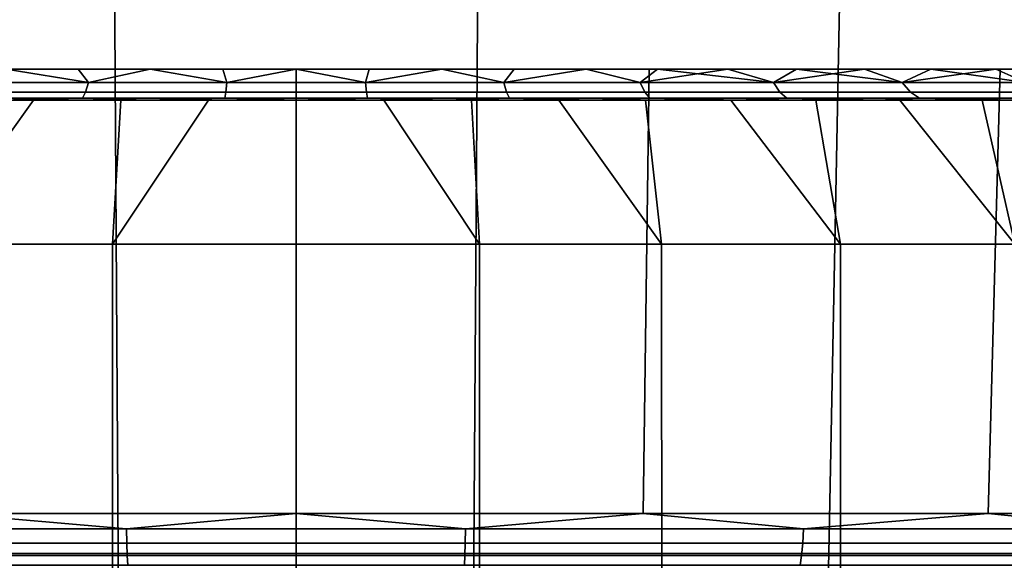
# Model space of a CAD drawing. Header units: metres. Extents: x -109 to 109, y -100 to 76.
# Tile 198 of 256: x -78.31 to -71.87, y 45.49 to 49.03. Entities that reach past the tile are written whole.
import ezdxf

# ---------------------------------------------------------------- set-up
doc = ezdxf.new("R2010")
doc.units = ezdxf.units.M
doc.layers.add('solid_21062310', color=7, linetype='CONTINUOUS')

msp = doc.modelspace()

# ---------------------------------------------------------------- linework, layer by layer
at = {"layer": 'solid_21062310'}
for points in [[(-77.662415, 45.537159, -31.806459), (-79.981033, 45.537159, -31.636759), (-80.054466, 49.349998, -32.305042), (-77.686935, 49.349998, -32.478317)], [(-79.981033, 45.537159, 31.636759), (-77.662415, 45.537159, 31.806459), (-77.686935, 49.349998, 32.478317), (-80.054466, 49.349998, 32.305042)], [(-75.337585, 45.537159, -31.806459), (-77.662415, 45.537159, -31.806459), (-77.686935, 49.349998, -32.478317), (-75.313065, 49.349998, -32.478317)], [(-77.662415, 45.537159, 31.806459), (-75.337585, 45.537159, 31.806459), (-75.313065, 49.349998, 32.478317), (-77.686935, 49.349998, 32.478317)], [(-73.018967, 45.537159, -31.636759), (-75.337585, 45.537159, -31.806459), (-75.313065, 49.349998, -32.478317), (-72.945534, 49.349998, -32.305042)], [(-75.337585, 45.537159, 31.806459), (-73.018967, 45.537159, 31.636759), (-72.945534, 49.349998, 32.305042), (-75.313065, 49.349998, 32.478317)], [(-70.718918, 45.537159, -31.298262), (-73.018967, 45.537159, -31.636759), (-72.945534, 49.349998, -32.305042), (-70.596886, 49.349998, -31.9594)], [(-73.018967, 45.537159, 31.636759), (-70.718918, 45.537159, 31.298262), (-70.596886, 49.349998, 31.9594), (-72.945534, 49.349998, 32.305042)], [(-105.990959, 48.701729, 9.09821), (-78.395699, 48.701729, 9.225727), (-77.924881, 48.701729, 9.310287)], [(-105.990959, 48.701729, 9.09821), (-77.924881, 48.701729, 9.310287), (-77.453117, 48.701729, 9.370547)], [(-105.990959, 48.701729, 9.09821), (-77.453117, 48.701729, 9.370547), (-76.978386, 48.701729, 9.406491)], [(-105.990959, 48.701729, 9.09821), (-76.978386, 48.701729, 9.406491), (-76.5, 48.701729, 9.418473)], [(-105.990959, 48.701729, 9.09821), (-76.5, 48.701729, 9.418473), (-47.770813, 48.701729, 11.274169)], [(-105.990959, 48.701729, 9.09821), (-47.770813, 48.701729, 11.274169), (-48.694653, 48.701729, 13.392285), (-105.229187, 48.701729, 11.274169)], [(-105.229187, 48.701729, -11.274169), (-76.5, 48.701729, -9.418473), (-76.978386, 48.701729, -9.406491)], [(-47.009045, 48.701729, -9.09821), (-76.5, 48.701729, -9.418473), (-105.229187, 48.701729, -11.274169)], [(-105.229187, 48.701729, -11.274169), (-76.978386, 48.701729, -9.406491), (-77.453117, 48.701729, -9.370547)], [(-105.229187, 48.701729, -11.274169), (-77.453117, 48.701729, -9.370547), (-77.924881, 48.701729, -9.310287)], [(-105.229187, 48.701729, -11.274169), (-77.924881, 48.701729, -9.310287), (-78.395699, 48.701729, -9.225727)], [(-47.009045, 48.701729, -9.09821), (-105.229187, 48.701729, -11.274169), (-104.305344, 48.701729, -13.392285), (-47.770813, 48.701729, -11.274169)], [(-105.229187, 48.701729, 11.274169), (-48.694653, 48.701729, 13.392285), (-49.771805, 48.701729, 15.429821), (-104.305344, 48.701729, 13.392285)], [(-47.770813, 48.701729, -11.274169), (-104.305344, 48.701729, -13.392285), (-103.228195, 48.701729, -15.429821), (-48.694653, 48.701729, -13.392285)], [(-104.305344, 48.701729, 13.392285), (-49.771805, 48.701729, 15.429821), (-51.001373, 48.701729, 17.386974), (-103.228195, 48.701729, 15.429821)], [(-48.694653, 48.701729, -13.392285), (-103.228195, 48.701729, -15.429821), (-101.998627, 48.701729, -17.386974), (-49.771805, 48.701729, -15.429821)], [(-103.228195, 48.701729, 15.429821), (-51.001373, 48.701729, 17.386974), (-52.369823, 48.701729, 19.240938), (-101.998627, 48.701729, 17.386974)], [(-49.771805, 48.701729, -15.429821), (-101.998627, 48.701729, -17.386974), (-100.630173, 48.701729, -19.240938), (-51.001373, 48.701729, -17.386974)], [(-101.998627, 48.701729, 17.386974), (-52.369823, 48.701729, 19.240938), (-53.877609, 48.701729, 20.993099), (-100.630173, 48.701729, 19.240938)], [(-51.001373, 48.701729, -17.386974), (-100.630173, 48.701729, -19.240938), (-99.122391, 48.701729, -20.993099), (-52.369823, 48.701729, -19.240938)], [(-100.630173, 48.701729, 19.240938), (-53.877609, 48.701729, 20.993099), (-99.122391, 48.701729, 20.993099)], [(-53.877609, 48.701729, -20.993099), (-99.122391, 48.701729, -20.993099), (-97.493103, 48.701729, -22.622393)], [(-52.369823, 48.701729, -19.240938), (-99.122391, 48.701729, -20.993099), (-53.877609, 48.701729, -20.993099)], [(-99.122391, 48.701729, 20.993099), (-53.877609, 48.701729, 20.993099), (-55.506901, 48.701729, 22.622393)], [(-99.122391, 48.701729, 20.993099), (-55.506901, 48.701729, 22.622393), (-97.493103, 48.701729, 22.622393)], [(-55.506901, 48.701729, -22.622393), (-97.493103, 48.701729, -22.622393), (-95.740936, 48.701729, -24.130175)], [(-53.877609, 48.701729, -20.993099), (-97.493103, 48.701729, -22.622393), (-55.506901, 48.701729, -22.622393)], [(-97.493103, 48.701729, 22.622393), (-55.506901, 48.701729, 22.622393), (-57.25906, 48.701729, 24.130175)], [(-97.493103, 48.701729, 22.622393), (-57.25906, 48.701729, 24.130175), (-95.740936, 48.701729, 24.130175)], [(-57.25906, 48.701729, -24.130175), (-95.740936, 48.701729, -24.130175), (-93.886978, 48.701729, -25.498627)], [(-55.506901, 48.701729, -22.622393), (-95.740936, 48.701729, -24.130175), (-57.25906, 48.701729, -24.130175)], [(-95.740936, 48.701729, 24.130175), (-57.25906, 48.701729, 24.130175), (-59.113026, 48.701729, 25.498627)], [(-95.740936, 48.701729, 24.130175), (-59.113026, 48.701729, 25.498627), (-93.886978, 48.701729, 25.498627)], [(-59.113026, 48.701729, -25.498627), (-93.886978, 48.701729, -25.498627), (-91.929825, 48.701729, -26.728193)], [(-57.25906, 48.701729, -24.130175), (-93.886978, 48.701729, -25.498627), (-59.113026, 48.701729, -25.498627)], [(-93.886978, 48.701729, 25.498627), (-59.113026, 48.701729, 25.498627), (-61.070179, 48.701729, 26.728193)], [(-93.886978, 48.701729, 25.498627), (-61.070179, 48.701729, 26.728193), (-91.929825, 48.701729, 26.728193)], [(-61.070179, 48.701729, -26.728193), (-91.929825, 48.701729, -26.728193), (-89.892288, 48.701729, -27.805347)], [(-59.113026, 48.701729, -25.498627), (-91.929825, 48.701729, -26.728193), (-61.070179, 48.701729, -26.728193)], [(-91.929825, 48.701729, 26.728193), (-61.070179, 48.701729, 26.728193), (-63.107716, 48.701729, 27.805347)], [(-91.929825, 48.701729, 26.728193), (-63.107716, 48.701729, 27.805347), (-89.892288, 48.701729, 27.805347)], [(-63.107716, 48.701729, -27.805347), (-89.892288, 48.701729, -27.805347), (-87.77417, 48.701729, -28.729185)], [(-61.070179, 48.701729, -26.728193), (-89.892288, 48.701729, -27.805347), (-63.107716, 48.701729, -27.805347)], [(-89.892288, 48.701729, 27.805347), (-63.107716, 48.701729, 27.805347), (-65.22583, 48.701729, 28.729185)], [(-89.892288, 48.701729, 27.805347), (-65.22583, 48.701729, 28.729185), (-87.77417, 48.701729, 28.729185)], [(-65.22583, 48.701729, -28.729185), (-87.77417, 48.701729, -28.729185), (-85.598213, 48.701729, -29.490955)], [(-63.107716, 48.701729, -27.805347), (-87.77417, 48.701729, -28.729185), (-65.22583, 48.701729, -28.729185)], [(-87.77417, 48.701729, 28.729185), (-65.22583, 48.701729, 28.729185), (-67.401787, 48.701729, 29.490955)], [(-87.77417, 48.701729, 28.729185), (-67.401787, 48.701729, 29.490955), (-85.598213, 48.701729, 29.490955)], [(-67.401787, 48.701729, -29.490955), (-85.598213, 48.701729, -29.490955), (-83.366791, 48.701729, -30.088509)], [(-65.22583, 48.701729, -28.729185), (-85.598213, 48.701729, -29.490955), (-67.401787, 48.701729, -29.490955)], [(-85.598213, 48.701729, 29.490955), (-67.401787, 48.701729, 29.490955), (-69.633209, 48.701729, 30.088509)], [(-85.598213, 48.701729, 29.490955), (-69.633209, 48.701729, 30.088509), (-83.366791, 48.701729, 30.088509)], [(-69.633209, 48.701729, -30.088509), (-83.366791, 48.701729, -30.088509), (-81.100632, 48.701729, -30.517708)], [(-67.401787, 48.701729, -29.490955), (-83.366791, 48.701729, -30.088509), (-69.633209, 48.701729, -30.088509)], [(-83.366791, 48.701729, 30.088509), (-69.633209, 48.701729, 30.088509), (-71.899368, 48.701729, 30.517708)], [(-83.366791, 48.701729, 30.088509), (-71.899368, 48.701729, 30.517708), (-81.100632, 48.701729, 30.517708)], [(-71.899368, 48.701729, -30.517708), (-81.100632, 48.701729, -30.517708), (-78.806091, 48.701729, -30.775835)], [(-69.633209, 48.701729, -30.088509), (-81.100632, 48.701729, -30.517708), (-71.899368, 48.701729, -30.517708)], [(-81.100632, 48.701729, 30.517708), (-71.899368, 48.701729, 30.517708), (-74.193909, 48.701729, 30.775835)], [(-81.100632, 48.701729, 30.517708), (-74.193909, 48.701729, 30.775835), (-78.806091, 48.701729, 30.775835)], [(-76.5, 48.701729, -30.862553), (-78.806091, 48.701729, -30.775835), (-78.768089, 45.79763, -30.265615), (-76.5, 45.79763, -30.350481)], [(-74.193909, 48.701729, -30.775835), (-78.806091, 48.701729, -30.775835), (-76.5, 48.701729, -30.862553)], [(-71.899368, 48.701729, -30.517708), (-78.806091, 48.701729, -30.775835), (-74.193909, 48.701729, -30.775835)], [(-78.806091, 48.701729, 30.775835), (-76.5, 48.701729, 30.862553), (-76.5, 45.79763, 30.350481), (-78.768097, 45.79763, 30.265615)], [(-78.806091, 48.701729, 30.775835), (-74.193909, 48.701729, 30.775835), (-76.5, 48.701729, 30.862553)], [(-78.395699, 48.701729, 9.225727), (-78.748047, 48.615841, 9.266575), (-77.857025, 48.615841, 9.438306)], [(-78.395699, 48.701729, -9.225727), (-77.924881, 48.701729, -9.310287), (-77.857025, 48.615841, -9.438306), (-78.748047, 48.615841, -9.266575)], [(-77.924881, 48.701729, 9.310287), (-78.395699, 48.701729, 9.225727), (-77.857025, 48.615841, 9.438306)], [(-77.453117, 48.701729, 9.370547), (-77.924881, 48.701729, 9.310287), (-77.857025, 48.615841, 9.438306)], [(-77.924881, 48.701729, -9.310287), (-77.453117, 48.701729, -9.370547), (-77.857025, 48.615841, -9.438306)], [(-77.453117, 48.701729, 9.370547), (-77.857025, 48.615841, 9.438306), (-76.953712, 48.615841, 9.524562)], [(-77.453117, 48.701729, -9.370547), (-76.978386, 48.701729, -9.406491), (-76.953712, 48.615841, -9.524562), (-77.857025, 48.615841, -9.438306)], [(-76.978386, 48.701729, 9.406491), (-77.453117, 48.701729, 9.370547), (-76.953712, 48.615841, 9.524562)], [(-76.5, 48.701729, 9.418473), (-76.978386, 48.701729, 9.406491), (-76.953712, 48.615841, 9.524562)], [(-76.978386, 48.701729, -9.406491), (-76.5, 48.701729, -9.418473), (-76.953712, 48.615841, -9.524562)], [(-76.5, 48.701729, 9.418473), (-76.953712, 48.615841, 9.524562), (-76.046288, 48.615841, 9.524562)], [(-76.5, 48.701729, -9.418473), (-76.046288, 48.615841, -9.524562), (-76.953712, 48.615841, -9.524562)], [(-76.021614, 48.701729, 9.406491), (-76.5, 48.701729, 9.418473), (-76.046288, 48.615841, 9.524562)], [(-47.770813, 48.701729, 11.274169), (-76.5, 48.701729, 9.418473), (-76.021614, 48.701729, 9.406491)], [(-76.5, 48.701729, -9.418473), (-76.021614, 48.701729, -9.406491), (-76.046288, 48.615841, -9.524562)], [(-47.009045, 48.701729, -9.09821), (-76.021614, 48.701729, -9.406491), (-76.5, 48.701729, -9.418473)], [(-74.193909, 48.701729, -30.775835), (-76.5, 48.701729, -30.862553), (-76.5, 45.79763, -30.350481), (-74.231903, 45.79763, -30.265615)], [(-76.5, 48.701729, 30.862553), (-74.193909, 48.701729, 30.775835), (-74.231911, 45.79763, 30.265615), (-76.5, 45.79763, 30.350481)], [(-75.546883, 48.701729, 9.370547), (-76.021614, 48.701729, 9.406491), (-76.046288, 48.615841, 9.524562), (-75.142975, 48.615841, 9.438306)], [(-75.546883, 48.701729, -9.370547), (-75.142975, 48.615841, -9.438306), (-76.046288, 48.615841, -9.524562)], [(-76.021614, 48.701729, -9.406491), (-75.546883, 48.701729, -9.370547), (-76.046288, 48.615841, -9.524562)], [(-47.770813, 48.701729, 11.274169), (-76.021614, 48.701729, 9.406491), (-75.546883, 48.701729, 9.370547)], [(-47.009045, 48.701729, -9.09821), (-75.546883, 48.701729, -9.370547), (-76.021614, 48.701729, -9.406491)], [(-75.075119, 48.701729, 9.310287), (-75.546883, 48.701729, 9.370547), (-75.142975, 48.615841, 9.438306)], [(-47.770813, 48.701729, 11.274169), (-75.546883, 48.701729, 9.370547), (-75.075119, 48.701729, 9.310287)], [(-75.546883, 48.701729, -9.370547), (-75.075119, 48.701729, -9.310287), (-75.142975, 48.615841, -9.438306)], [(-47.009045, 48.701729, -9.09821), (-75.075119, 48.701729, -9.310287), (-75.546883, 48.701729, -9.370547)], [(-74.604301, 48.701729, 9.225727), (-75.075119, 48.701729, 9.310287), (-75.142975, 48.615841, 9.438306), (-74.251953, 48.615841, 9.266575)], [(-74.604301, 48.701729, -9.225727), (-74.251953, 48.615841, -9.266575), (-75.142975, 48.615841, -9.438306)], [(-75.075119, 48.701729, -9.310287), (-74.604301, 48.701729, -9.225727), (-75.142975, 48.615841, -9.438306)], [(-47.770813, 48.701729, 11.274169), (-75.075119, 48.701729, 9.310287), (-74.604301, 48.701729, 9.225727)], [(-47.009045, 48.701729, -9.09821), (-74.604301, 48.701729, -9.225727), (-75.075119, 48.701729, -9.310287)], [(-74.137993, 48.701729, 9.117626), (-74.604301, 48.701729, 9.225727), (-74.251953, 48.615841, 9.266575)], [(-47.770813, 48.701729, 11.274169), (-74.604301, 48.701729, 9.225727), (-74.137993, 48.701729, 9.117626)], [(-74.604301, 48.701729, -9.225727), (-74.137993, 48.701729, -9.117626), (-74.251953, 48.615841, -9.266575)], [(-47.009045, 48.701729, -9.09821), (-74.137993, 48.701729, -9.117626), (-74.604301, 48.701729, -9.225727)], [(-74.137993, 48.701729, 9.117626), (-74.251953, 48.615841, 9.266575), (-73.381287, 48.615841, 9.010925)], [(-73.679764, 48.701729, -8.986746), (-73.381287, 48.615841, -9.010925), (-74.251953, 48.615841, -9.266575)], [(-74.137993, 48.701729, -9.117626), (-73.679764, 48.701729, -8.986746), (-74.251953, 48.615841, -9.266575)], [(-74.193909, 48.701729, 30.775835), (-71.899368, 48.701729, 30.517708), (-71.976509, 45.79763, 30.011494), (-74.231911, 45.79763, 30.265615)], [(-71.899368, 48.701729, -30.517708), (-74.193909, 48.701729, -30.775835), (-74.231903, 45.79763, -30.265615), (-71.976494, 45.79763, -30.011492)], [(-73.679764, 48.701729, 8.986746), (-74.137993, 48.701729, 9.117626), (-73.381287, 48.615841, 9.010925)], [(-47.770813, 48.701729, 11.274169), (-74.137993, 48.701729, 9.117626), (-73.679764, 48.701729, 8.986746), (-47.009045, 48.701729, 9.09821)], [(-47.009045, 48.701729, -9.09821), (-73.679764, 48.701729, -8.986746), (-74.137993, 48.701729, -9.117626)], [(-73.230118, 48.701729, 8.832915), (-73.679764, 48.701729, 8.986746), (-73.381287, 48.615841, 9.010925)], [(-47.009045, 48.701729, 9.09821), (-73.679764, 48.701729, 8.986746), (-73.230118, 48.701729, 8.832915)], [(-73.679764, 48.701729, -8.986746), (-73.230118, 48.701729, -8.832915), (-73.381287, 48.615841, -9.010925)], [(-47.009045, 48.701729, -9.09821), (-46.411491, 48.701729, -6.866788), (-73.230118, 48.701729, -8.832915), (-73.679764, 48.701729, -8.986746)], [(-73.230118, 48.701729, 8.832915), (-73.381287, 48.615841, 9.010925), (-72.538864, 48.615841, 8.673671)], [(-72.786186, 48.701729, -8.655374), (-72.538864, 48.615841, -8.673671), (-73.381287, 48.615841, -9.010925)], [(-73.230118, 48.701729, -8.832915), (-72.786186, 48.701729, -8.655374), (-73.381287, 48.615841, -9.010925)], [(-72.786186, 48.701729, 8.655374), (-73.230118, 48.701729, 8.832915), (-72.538864, 48.615841, 8.673671)], [(-47.009045, 48.701729, 9.09821), (-73.230118, 48.701729, 8.832915), (-72.786186, 48.701729, 8.655374)], [(-46.411491, 48.701729, -6.866788), (-72.786186, 48.701729, -8.655374), (-73.230118, 48.701729, -8.832915)], [(-72.351105, 48.701729, 8.455544), (-72.786186, 48.701729, 8.655374), (-72.538864, 48.615841, 8.673671)], [(-47.009045, 48.701729, 9.09821), (-72.786186, 48.701729, 8.655374), (-72.351105, 48.701729, 8.455544)], [(-72.786186, 48.701729, -8.655374), (-72.351105, 48.701729, -8.455544), (-72.538864, 48.615841, -8.673671)], [(-46.411491, 48.701729, -6.866788), (-72.351105, 48.701729, -8.455544), (-72.786186, 48.701729, -8.655374)], [(-72.351105, 48.701729, 8.455544), (-72.538864, 48.615841, 8.673671), (-71.732323, 48.615841, 8.257866)], [(-71.928223, 48.701729, -8.234913), (-71.732323, 48.615841, -8.257866), (-72.538864, 48.615841, -8.673671)], [(-72.351105, 48.701729, -8.455544), (-71.928223, 48.701729, -8.234913), (-72.538864, 48.615841, -8.673671)], [(-71.928223, 48.701729, 8.234913), (-72.351105, 48.701729, 8.455544), (-71.732323, 48.615841, 8.257866)], [(-47.009045, 48.701729, 9.09821), (-72.351105, 48.701729, 8.455544), (-71.928223, 48.701729, 8.234913)], [(-46.411491, 48.701729, -6.866788), (-71.928223, 48.701729, -8.234913), (-72.351105, 48.701729, -8.455544)], [(-71.899368, 48.701729, 30.517708), (-69.633209, 48.701729, 30.088509), (-69.746391, 45.79763, 29.589535), (-71.976509, 45.79763, 30.011494)], [(-69.633209, 48.701729, -30.088509), (-71.899368, 48.701729, -30.517708), (-71.976494, 45.79763, -30.011492), (-69.746384, 45.79763, -29.589531)], [(-71.518929, 48.701729, 7.993887), (-71.928223, 48.701729, 8.234913), (-71.732323, 48.615841, 8.257866)], [(-47.009045, 48.701729, 9.09821), (-71.928223, 48.701729, 8.234913), (-71.518929, 48.701729, 7.993887)], [(-71.928223, 48.701729, -8.234913), (-71.518929, 48.701729, -7.993887), (-71.732323, 48.615841, -8.257866)], [(-46.411491, 48.701729, -6.866788), (-71.518929, 48.701729, -7.993887), (-71.928223, 48.701729, -8.234913)], [(-78.778801, 48.552181, 9.393338), (-77.875587, 48.552181, 9.567418), (-77.857025, 48.615841, 9.438306), (-78.748047, 48.615841, 9.266575)], [(-77.875587, 48.552181, -9.567418), (-78.778801, 48.552181, -9.393338), (-78.748047, 48.615841, -9.266575), (-77.857025, 48.615841, -9.438306)], [(-77.875587, 48.552181, 9.567418), (-76.959915, 48.552181, 9.654854), (-76.953712, 48.615841, 9.524562), (-77.857025, 48.615841, 9.438306)], [(-76.959915, 48.552181, -9.654854), (-77.875587, 48.552181, -9.567418), (-77.857025, 48.615841, -9.438306), (-76.953712, 48.615841, -9.524562)], [(-76.959915, 48.552181, 9.654854), (-76.040085, 48.552181, 9.654854), (-76.046288, 48.615841, 9.524562), (-76.953712, 48.615841, 9.524562)], [(-76.040085, 48.552181, -9.654854), (-76.959915, 48.552181, -9.654854), (-76.953712, 48.615841, -9.524562), (-76.046288, 48.615841, -9.524562)], [(-76.040085, 48.552181, 9.654854), (-75.124413, 48.552181, 9.567418), (-75.142975, 48.615841, 9.438306), (-76.046288, 48.615841, 9.524562)], [(-75.124413, 48.552181, -9.567418), (-76.040085, 48.552181, -9.654854), (-76.046288, 48.615841, -9.524562), (-75.142975, 48.615841, -9.438306)], [(-75.124413, 48.552181, 9.567418), (-74.221199, 48.552181, 9.393338), (-74.251953, 48.615841, 9.266575), (-75.142975, 48.615841, 9.438306)], [(-74.221199, 48.552181, -9.393338), (-75.124413, 48.552181, -9.567418), (-75.142975, 48.615841, -9.438306), (-74.251953, 48.615841, -9.266575)], [(-74.221199, 48.552181, 9.393338), (-73.338623, 48.552181, 9.134191), (-73.381287, 48.615841, 9.010925), (-74.251953, 48.615841, 9.266575)], [(-73.338623, 48.552181, -9.134191), (-74.221199, 48.552181, -9.393338), (-74.251953, 48.615841, -9.266575), (-73.381287, 48.615841, -9.010925)], [(-73.338623, 48.552181, 9.134191), (-72.48468, 48.552181, 8.792323), (-72.538864, 48.615841, 8.673671), (-73.381287, 48.615841, 9.010925)], [(-72.48468, 48.552181, -8.792323), (-73.338623, 48.552181, -9.134191), (-73.381287, 48.615841, -9.010925), (-72.538864, 48.615841, -8.673671)], [(-72.48468, 48.552181, 8.792323), (-71.667099, 48.552181, 8.370831), (-71.732323, 48.615841, 8.257866), (-72.538864, 48.615841, 8.673671)], [(-71.667099, 48.552181, -8.370831), (-72.48468, 48.552181, -8.792323), (-72.538864, 48.615841, -8.673671), (-71.732323, 48.615841, -8.257866)], [(-78.81176, 48.513142, 9.529193), (-77.895485, 48.513142, 9.705791), (-77.875587, 48.552181, 9.567418), (-78.778801, 48.552181, 9.393338)], [(-77.895485, 48.513142, -9.705791), (-78.81176, 48.513142, -9.529193), (-78.778801, 48.552181, -9.393338), (-77.875587, 48.552181, -9.567418)], [(-77.895485, 48.513142, 9.705791), (-76.966568, 48.513142, 9.794491), (-76.959915, 48.552181, 9.654854), (-77.875587, 48.552181, 9.567418)], [(-76.966568, 48.513142, -9.794491), (-77.895485, 48.513142, -9.705791), (-77.875587, 48.552181, -9.567418), (-76.959915, 48.552181, -9.654854)], [(-76.966568, 48.513142, 9.794491), (-76.033432, 48.513142, 9.794491), (-76.040085, 48.552181, 9.654854), (-76.959915, 48.552181, 9.654854)], [(-76.033432, 48.513142, -9.794491), (-76.966568, 48.513142, -9.794491), (-76.959915, 48.552181, -9.654854), (-76.040085, 48.552181, -9.654854)], [(-76.033432, 48.513142, 9.794491), (-75.104515, 48.513142, 9.705791), (-75.124413, 48.552181, 9.567418), (-76.040085, 48.552181, 9.654854)], [(-75.104515, 48.513142, -9.705791), (-76.033432, 48.513142, -9.794491), (-76.040085, 48.552181, -9.654854), (-75.124413, 48.552181, -9.567418)], [(-75.104515, 48.513142, 9.705791), (-74.18824, 48.513142, 9.529193), (-74.221199, 48.552181, 9.393338), (-75.124413, 48.552181, 9.567418)], [(-74.18824, 48.513142, -9.529193), (-75.104515, 48.513142, -9.705791), (-75.124413, 48.552181, -9.567418), (-74.221199, 48.552181, -9.393338)], [(-74.18824, 48.513142, 9.529193), (-73.2929, 48.513142, 9.266297), (-73.338623, 48.552181, 9.134191), (-74.221199, 48.552181, 9.393338)], [(-73.2929, 48.513142, -9.266297), (-74.18824, 48.513142, -9.529193), (-74.221199, 48.552181, -9.393338), (-73.338623, 48.552181, -9.134191)], [(-73.2929, 48.513142, 9.266297), (-72.426605, 48.513142, 8.919485), (-72.48468, 48.552181, 8.792323), (-73.338623, 48.552181, 9.134191)], [(-72.426605, 48.513142, -8.919485), (-73.2929, 48.513142, -9.266297), (-73.338623, 48.552181, -9.134191), (-72.48468, 48.552181, -8.792323)], [(-72.426605, 48.513142, 8.919485), (-71.597198, 48.513142, 8.491896), (-71.667099, 48.552181, 8.370831), (-72.48468, 48.552181, 8.792323)], [(-71.597198, 48.513142, -8.491896), (-72.426605, 48.513142, -8.919485), (-72.48468, 48.552181, -8.792323), (-71.667099, 48.552181, -8.370831)], [(-76.500008, 48.5, -9.949554), (-69.97966, 48.5, -10.143546), (-83.02034, 48.5, -10.143545), (-83.493622, 48.5, -9.823145)], [(-77.475479, 48.5, -9.902061), (-76.500008, 48.5, -9.949554), (-83.493622, 48.5, -9.823145)], [(-78.44017, 48.5, -9.758566), (-77.475479, 48.5, -9.902061), (-83.493622, 48.5, -9.823145)], [(-78.440147, 48.5, 9.75857), (-83.493622, 48.5, 9.823147), (-83.02034, 48.5, 10.143546), (-77.475456, 48.5, 9.902063)], [(-70.469788, 48.5, -10.442024), (-82.53022, 48.5, -10.442023), (-83.02034, 48.5, -10.143545)], [(-69.97966, 48.5, -10.143546), (-70.469788, 48.5, -10.442024), (-83.02034, 48.5, -10.143545)], [(-76.499992, 48.5, 9.949554), (-83.02034, 48.5, 10.143546), (-69.97966, 48.5, 10.143545), (-69.506378, 48.5, 9.823145)], [(-83.02034, 48.5, 10.143546), (-82.530212, 48.5, 10.442024), (-69.97966, 48.5, 10.143545)], [(-76.499992, 48.5, 9.949554), (-77.475456, 48.5, 9.902063), (-83.02034, 48.5, 10.143546)], [(-70.975052, 48.5, -10.71787), (-82.024948, 48.5, -10.717869), (-82.53022, 48.5, -10.442023)], [(-70.469788, 48.5, -10.442024), (-70.975052, 48.5, -10.71787), (-82.53022, 48.5, -10.442023)], [(-82.530212, 48.5, 10.442024), (-70.46978, 48.5, 10.442023), (-69.97966, 48.5, 10.143545)], [(-82.530212, 48.5, 10.442024), (-82.024948, 48.5, 10.71787), (-70.46978, 48.5, 10.442023)], [(-71.492035, 48.5, -10.96924), (-81.507965, 48.5, -10.969239), (-82.024948, 48.5, -10.717869)], [(-70.975052, 48.5, -10.71787), (-71.492035, 48.5, -10.96924), (-82.024948, 48.5, -10.717869)], [(-82.024948, 48.5, 10.71787), (-70.975052, 48.5, 10.717869), (-70.46978, 48.5, 10.442023)], [(-82.024948, 48.5, 10.71787), (-81.507965, 48.5, 10.96924), (-70.975052, 48.5, 10.717869)], [(-72.017601, 48.5, -11.194424), (-80.982399, 48.5, -11.194423), (-81.507965, 48.5, -10.969239)], [(-71.492035, 48.5, -10.96924), (-72.017601, 48.5, -11.194424), (-81.507965, 48.5, -10.969239)], [(-81.507965, 48.5, 10.96924), (-71.492035, 48.5, 10.969239), (-70.975052, 48.5, 10.717869)], [(-81.507965, 48.5, 10.96924), (-80.982399, 48.5, 11.194424), (-71.492035, 48.5, 10.969239)], [(-72.555, 48.5, -11.394612), (-80.445007, 48.5, -11.394611), (-80.982399, 48.5, -11.194423)], [(-72.017601, 48.5, -11.194424), (-72.555, 48.5, -11.394612), (-80.982399, 48.5, -11.194423)], [(-80.982399, 48.5, 11.194424), (-72.017601, 48.5, 11.194423), (-71.492035, 48.5, 10.969239)], [(-80.982399, 48.5, 11.194424), (-80.445, 48.5, 11.394612), (-72.017601, 48.5, 11.194423)], [(-73.103279, 48.5, -11.569777), (-79.896721, 48.5, -11.569776), (-80.445007, 48.5, -11.394611)], [(-72.555, 48.5, -11.394612), (-73.103279, 48.5, -11.569777), (-80.445007, 48.5, -11.394611)], [(-80.445, 48.5, 11.394612), (-72.554993, 48.5, 11.394611), (-72.017601, 48.5, 11.194423)], [(-80.445, 48.5, 11.394612), (-79.896721, 48.5, 11.569777), (-72.554993, 48.5, 11.394611)], [(-73.658722, 48.5, -11.718789), (-79.341278, 48.5, -11.718789), (-79.896721, 48.5, -11.569776)], [(-73.103279, 48.5, -11.569777), (-73.658722, 48.5, -11.718789), (-79.896721, 48.5, -11.569776)], [(-79.896721, 48.5, 11.569777), (-73.103279, 48.5, 11.569776), (-72.554993, 48.5, 11.394611)], [(-79.896721, 48.5, 11.569777), (-79.341278, 48.5, 11.718789), (-73.103279, 48.5, 11.569776)], [(-74.217674, 48.5, -11.84054), (-78.782333, 48.5, -11.84054), (-79.341278, 48.5, -11.718789)], [(-73.658722, 48.5, -11.718789), (-74.217674, 48.5, -11.84054), (-79.341278, 48.5, -11.718789)], [(-79.341278, 48.5, 11.718789), (-73.658722, 48.5, 11.718789), (-73.103279, 48.5, 11.569776)], [(-79.341278, 48.5, 11.718789), (-78.782326, 48.5, 11.84054), (-73.658722, 48.5, 11.718789)], [(-77.645973, 48.5, 12.003514), (-78.217278, 48.5, 11.935338), (-78.888565, 47.558506, 12.778685), (-77.699379, 47.558506, 12.944554)], [(-78.782326, 48.5, 11.84054), (-78.888565, 47.558506, 12.778685), (-78.217278, 48.5, 11.935338)], [(-78.888565, 47.558506, -12.778684), (-78.782333, 48.5, -11.84054), (-78.217278, 48.5, -11.935337)], [(-77.699379, 47.558506, -12.944554), (-78.888565, 47.558506, -12.778684), (-78.217278, 48.5, -11.935337), (-77.645981, 48.5, -12.003513)], [(-78.81176, 48.513142, 9.529193), (-78.440147, 48.5, 9.75857), (-77.895485, 48.513142, 9.705791)], [(-77.895485, 48.513142, -9.705791), (-78.44017, 48.5, -9.758566), (-78.81176, 48.513142, -9.529193)], [(-74.782722, 48.5, -11.935338), (-78.217278, 48.5, -11.935337), (-78.782333, 48.5, -11.84054)], [(-74.217674, 48.5, -11.84054), (-74.782722, 48.5, -11.935338), (-78.782333, 48.5, -11.84054)], [(-78.782326, 48.5, 11.84054), (-74.217667, 48.5, 11.84054), (-73.658722, 48.5, 11.718789)], [(-78.782326, 48.5, 11.84054), (-78.217278, 48.5, 11.935338), (-74.217667, 48.5, 11.84054)], [(-77.895485, 48.513142, -9.705791), (-77.475479, 48.5, -9.902061), (-78.44017, 48.5, -9.758566)], [(-77.895485, 48.513142, 9.705791), (-78.440147, 48.5, 9.75857), (-77.475456, 48.5, 9.902063)], [(-75.354027, 48.5, -12.003514), (-77.645981, 48.5, -12.003513), (-78.217278, 48.5, -11.935337)], [(-74.782722, 48.5, -11.935338), (-75.354027, 48.5, -12.003514), (-78.217278, 48.5, -11.935337)], [(-78.217278, 48.5, 11.935338), (-74.782722, 48.5, 11.935337), (-74.217667, 48.5, 11.84054)], [(-78.217278, 48.5, 11.935338), (-77.645973, 48.5, 12.003514), (-74.782722, 48.5, 11.935337)], [(-77.895485, 48.513142, 9.705791), (-77.475456, 48.5, 9.902063), (-76.966568, 48.513142, 9.794491)], [(-76.966568, 48.513142, -9.794491), (-77.475479, 48.5, -9.902061), (-77.895485, 48.513142, -9.705791)], [(-76.5, 48.5, 12.058504), (-77.072266, 48.5, 12.044694), (-77.699379, 47.558506, 12.944554), (-76.5, 47.558506, 13)], [(-77.645973, 48.5, 12.003514), (-77.699379, 47.558506, 12.944554), (-77.072266, 48.5, 12.044694)], [(-77.699379, 47.558506, -12.944554), (-77.645981, 48.5, -12.003513), (-77.072266, 48.5, -12.044694)], [(-76.5, 47.558506, -13), (-77.699379, 47.558506, -12.944554), (-77.072266, 48.5, -12.044694), (-76.5, 48.5, -12.058504)], [(-75.927734, 48.5, -12.044694), (-77.072266, 48.5, -12.044694), (-77.645981, 48.5, -12.003513)], [(-75.354027, 48.5, -12.003514), (-75.927734, 48.5, -12.044694), (-77.645981, 48.5, -12.003513)], [(-77.645973, 48.5, 12.003514), (-75.354019, 48.5, 12.003513), (-74.782722, 48.5, 11.935337)], [(-77.645973, 48.5, 12.003514), (-77.072266, 48.5, 12.044694), (-75.354019, 48.5, 12.003513)], [(-76.966568, 48.513142, -9.794491), (-76.500008, 48.5, -9.949554), (-77.475479, 48.5, -9.902061)], [(-76.966568, 48.513142, 9.794491), (-77.475456, 48.5, 9.902063), (-76.499992, 48.5, 9.949554)], [(-75.927734, 48.5, -12.044694), (-76.5, 48.5, -12.058504), (-77.072266, 48.5, -12.044694)], [(-77.072266, 48.5, 12.044694), (-75.927734, 48.5, 12.044694), (-75.354019, 48.5, 12.003513)], [(-77.072266, 48.5, 12.044694), (-76.5, 48.5, 12.058504), (-75.927734, 48.5, 12.044694)], [(-76.966568, 48.513142, 9.794491), (-76.499992, 48.5, 9.949554), (-76.033432, 48.513142, 9.794491)], [(-76.033432, 48.513142, -9.794491), (-76.500008, 48.5, -9.949554), (-76.966568, 48.513142, -9.794491)], [(-76.033432, 48.513142, -9.794491), (-75.524544, 48.5, -9.902063), (-76.500008, 48.5, -9.949554)], [(-76.500008, 48.5, -9.949554), (-75.524544, 48.5, -9.902063), (-69.97966, 48.5, -10.143546)], [(-75.927734, 48.5, 12.044694), (-76.5, 48.5, 12.058504), (-76.5, 47.558506, 13), (-75.300621, 47.558506, 12.944554)], [(-75.300621, 47.558506, -12.944554), (-76.5, 47.558506, -13), (-76.5, 48.5, -12.058504), (-75.927734, 48.5, -12.044694)], [(-76.033432, 48.513142, 9.794491), (-76.499992, 48.5, 9.949554), (-75.524521, 48.5, 9.902061)], [(-75.524521, 48.5, 9.902061), (-76.499992, 48.5, 9.949554), (-69.506378, 48.5, 9.823145)], [(-76.033432, 48.513142, 9.794491), (-75.524521, 48.5, 9.902061), (-75.104515, 48.513142, 9.705791)], [(-75.104515, 48.513142, -9.705791), (-75.524544, 48.5, -9.902063), (-76.033432, 48.513142, -9.794491)], [(-75.927734, 48.5, 12.044694), (-75.300621, 47.558506, 12.944554), (-75.354019, 48.5, 12.003513)], [(-75.300621, 47.558506, -12.944554), (-75.927734, 48.5, -12.044694), (-75.354027, 48.5, -12.003514)], [(-75.104515, 48.513142, -9.705791), (-74.559853, 48.5, -9.75857), (-75.524544, 48.5, -9.902063)], [(-74.559853, 48.5, -9.75857), (-69.506378, 48.5, -9.823147), (-69.97966, 48.5, -10.143546), (-75.524544, 48.5, -9.902063)], [(-75.104515, 48.513142, 9.705791), (-75.524521, 48.5, 9.902061), (-74.55983, 48.5, 9.758566)], [(-74.55983, 48.5, 9.758566), (-75.524521, 48.5, 9.902061), (-69.506378, 48.5, 9.823145)], [(-74.111435, 47.558506, -12.778685), (-75.300621, 47.558506, -12.944554), (-75.354027, 48.5, -12.003514), (-74.782722, 48.5, -11.935338)], [(-74.782722, 48.5, 11.935337), (-75.354019, 48.5, 12.003513), (-75.300621, 47.558506, 12.944554), (-74.111435, 47.558506, 12.778684)], [(-75.104515, 48.513142, 9.705791), (-74.55983, 48.5, 9.758566), (-74.18824, 48.513142, 9.529193)], [(-74.18824, 48.513142, -9.529193), (-74.559853, 48.5, -9.75857), (-75.104515, 48.513142, -9.705791)], [(-74.782722, 48.5, 11.935337), (-74.111435, 47.558506, 12.778684), (-74.217667, 48.5, 11.84054)], [(-74.111435, 47.558506, -12.778685), (-74.782722, 48.5, -11.935338), (-74.217674, 48.5, -11.84054)], [(-74.18824, 48.513142, -9.529193), (-73.611328, 48.5, -9.521399), (-74.559853, 48.5, -9.75857)], [(-74.559853, 48.5, -9.75857), (-73.611328, 48.5, -9.521399), (-69.506378, 48.5, -9.823147)], [(-74.18824, 48.513142, 9.529193), (-74.55983, 48.5, 9.758566), (-73.611313, 48.5, 9.521394)], [(-73.611313, 48.5, 9.521394), (-74.55983, 48.5, 9.758566), (-69.506378, 48.5, 9.823145), (-69.046616, 48.5, 9.478688)], [(-72.942505, 47.558506, -12.503769), (-74.111435, 47.558506, -12.778685), (-74.217674, 48.5, -11.84054), (-73.658722, 48.5, -11.718789)], [(-73.658722, 48.5, 11.718789), (-74.217667, 48.5, 11.84054), (-74.111435, 47.558506, 12.778684), (-72.942505, 47.558506, 12.503768)], [(-74.18824, 48.513142, 9.529193), (-73.611313, 48.5, 9.521394), (-73.2929, 48.513142, 9.266297)], [(-73.2929, 48.513142, -9.266297), (-73.611328, 48.5, -9.521399), (-74.18824, 48.513142, -9.529193)], [(-73.658722, 48.5, 11.718789), (-72.942505, 47.558506, 12.503768), (-73.103279, 48.5, 11.569776)], [(-72.942505, 47.558506, -12.503769), (-73.658722, 48.5, -11.718789), (-73.103279, 48.5, -11.569777)], [(-73.2929, 48.513142, -9.266297), (-72.694122, 48.5, -9.192932), (-73.611328, 48.5, -9.521399)], [(-72.694122, 48.5, -9.192932), (-69.046616, 48.5, -9.47869), (-69.506378, 48.5, -9.823147), (-73.611328, 48.5, -9.521399)], [(-73.2929, 48.513142, 9.266297), (-73.611313, 48.5, 9.521394), (-72.694107, 48.5, 9.192924)], [(-72.694107, 48.5, 9.192924), (-73.611313, 48.5, 9.521394), (-69.046616, 48.5, 9.478688)], [(-73.2929, 48.513142, 9.266297), (-72.694107, 48.5, 9.192924), (-72.426605, 48.513142, 8.919485)], [(-72.426605, 48.513142, -8.919485), (-72.694122, 48.5, -9.192932), (-73.2929, 48.513142, -9.266297)], [(-72.554993, 48.5, 11.394611), (-73.103279, 48.5, 11.569776), (-72.942505, 47.558506, 12.503768), (-71.803864, 47.558506, 12.122141)], [(-71.803864, 47.558506, -12.122141), (-72.942505, 47.558506, -12.503769), (-73.103279, 48.5, -11.569777), (-72.555, 48.5, -11.394612)], [(-72.426605, 48.513142, -8.919485), (-71.809464, 48.5, -8.774902), (-72.694122, 48.5, -9.192932)], [(-71.809464, 48.5, -8.774902), (-68.602753, 48.5, -9.112215), (-69.046616, 48.5, -9.47869), (-72.694122, 48.5, -9.192932)], [(-72.426605, 48.513142, 8.919485), (-72.694107, 48.5, 9.192924), (-71.809448, 48.5, 8.774893)], [(-71.809448, 48.5, 8.774893), (-72.694107, 48.5, 9.192924), (-69.046616, 48.5, 9.478688), (-68.602753, 48.5, 9.112212)], [(-71.803864, 47.558506, -12.122141), (-72.555, 48.5, -11.394612), (-72.017601, 48.5, -11.194424)], [(-72.554993, 48.5, 11.394611), (-71.803864, 47.558506, 12.122141), (-72.017601, 48.5, 11.194423)], [(-72.426605, 48.513142, 8.919485), (-71.809448, 48.5, 8.774893), (-71.597198, 48.513142, 8.491896)], [(-71.597198, 48.513142, -8.491896), (-71.809464, 48.5, -8.774902), (-72.426605, 48.513142, -8.919485)], [(-71.492035, 48.5, 10.969239), (-72.017601, 48.5, 11.194423), (-71.803864, 47.558506, 12.122141), (-70.705299, 47.558506, 11.637073)], [(-70.705299, 47.558506, -11.637073), (-71.803864, 47.558506, -12.122141), (-72.017601, 48.5, -11.194424), (-71.492035, 48.5, -10.96924)], [(-77.699379, 47.558506, 12.944554), (-78.888565, 47.558506, 12.778685), (-78.889526, 45, 12.778481), (-77.699203, 45, 12.94412)], [(-77.699379, 47.558506, -12.944554), (-77.699203, 45, -12.94412), (-78.889526, 45, -12.778481), (-78.888565, 47.558506, -12.778684)], [(-76.5, 47.558506, 13), (-77.699379, 47.558506, 12.944554), (-77.699203, 45, 12.94412), (-76.5, 45, 13)], [(-77.699379, 47.558506, -12.944554), (-76.5, 47.558506, -13), (-76.5, 45, -13), (-77.699203, 45, -12.94412)], [(-75.300621, 47.558506, 12.944554), (-76.5, 47.558506, 13), (-76.5, 45, 13), (-75.300797, 45, 12.94412)], [(-76.5, 47.558506, -13), (-75.300621, 47.558506, -12.944554), (-75.300797, 45, -12.94412), (-76.5, 45, -13)], [(-75.300621, 47.558506, 12.944554), (-75.300797, 45, 12.94412), (-74.110474, 45, 12.778481), (-74.111435, 47.558506, 12.778684)], [(-75.300621, 47.558506, -12.944554), (-74.111435, 47.558506, -12.778685), (-74.110474, 45, -12.778481), (-75.300797, 45, -12.94412)], [(-74.111435, 47.558506, 12.778684), (-74.110474, 45, 12.778481), (-72.943176, 45, 12.503518), (-72.942505, 47.558506, 12.503768)], [(-74.111435, 47.558506, -12.778685), (-72.942505, 47.558506, -12.503769), (-72.943176, 45, -12.503518), (-74.110474, 45, -12.778481)], [(-71.803864, 47.558506, 12.122141), (-72.942505, 47.558506, 12.503768), (-72.943176, 45, 12.503518), (-71.802673, 45, 12.121596)], [(-72.942505, 47.558506, -12.503769), (-71.803864, 47.558506, -12.122141), (-71.802673, 45, -12.121596), (-72.943176, 45, -12.503518)], [(-79.81633, 45.697441, -30.139887), (-77.607414, 45.697441, -30.301558), (-78.768089, 45.79763, -30.265615)], [(-77.607414, 45.697441, 30.301558), (-79.81633, 45.697441, 30.139887), (-78.768097, 45.79763, 30.265615)], [(-77.607414, 45.697441, 30.301558), (-78.768097, 45.79763, 30.265615), (-76.5, 45.79763, 30.350481)], [(-77.607414, 45.697441, -30.301558), (-76.5, 45.79763, -30.350481), (-78.768089, 45.79763, -30.265615)], [(-77.607414, 45.697441, -30.301558), (-75.392586, 45.697441, -30.301558), (-76.5, 45.79763, -30.350481)], [(-75.392586, 45.697441, 30.301558), (-77.607414, 45.697441, 30.301558), (-76.5, 45.79763, 30.350481)], [(-75.392586, 45.697441, -30.301558), (-74.231903, 45.79763, -30.265615), (-76.5, 45.79763, -30.350481)], [(-75.392586, 45.697441, 30.301558), (-76.5, 45.79763, 30.350481), (-74.231911, 45.79763, 30.265615)], [(-75.392586, 45.697441, -30.301558), (-73.18367, 45.697441, -30.139887), (-74.231903, 45.79763, -30.265615)], [(-73.18367, 45.697441, 30.139887), (-75.392586, 45.697441, 30.301558), (-74.231911, 45.79763, 30.265615)], [(-73.18367, 45.697441, 30.139887), (-74.231911, 45.79763, 30.265615), (-71.976509, 45.79763, 30.011494)], [(-73.18367, 45.697441, -30.139887), (-71.976494, 45.79763, -30.011492), (-74.231903, 45.79763, -30.265615)], [(-73.18367, 45.697441, -30.139887), (-70.992447, 45.697441, -29.817404), (-71.976494, 45.79763, -30.011492)], [(-70.992447, 45.697441, 29.817404), (-73.18367, 45.697441, 30.139887), (-71.976509, 45.79763, 30.011494)], [(-70.992447, 45.697441, 29.817404), (-71.976509, 45.79763, 30.011494), (-69.746391, 45.79763, 29.589535)], [(-70.992447, 45.697441, -29.817404), (-69.746384, 45.79763, -29.589531), (-71.976494, 45.79763, -30.011492)], [(-77.607414, 45.697441, -30.301558), (-79.81633, 45.697441, -30.139887), (-79.810966, 45.60503, -30.091106), (-77.605621, 45.60503, -30.252518)], [(-77.605621, 45.60503, 30.252518), (-79.810966, 45.60503, 30.091106), (-79.81633, 45.697441, 30.139887), (-77.607414, 45.697441, 30.301558)], [(-75.392586, 45.697441, -30.301558), (-77.607414, 45.697441, -30.301558), (-77.605621, 45.60503, -30.252518), (-75.394379, 45.60503, -30.252518)], [(-77.607414, 45.697441, 30.301558), (-75.392586, 45.697441, 30.301558), (-75.394379, 45.60503, 30.252518), (-77.605621, 45.60503, 30.252518)], [(-73.18367, 45.697441, -30.139887), (-75.392586, 45.697441, -30.301558), (-75.394379, 45.60503, -30.252518), (-73.189034, 45.60503, -30.091106)], [(-75.392586, 45.697441, 30.301558), (-73.18367, 45.697441, 30.139887), (-73.189034, 45.60503, 30.091106), (-75.394379, 45.60503, 30.252518)], [(-70.992447, 45.697441, -29.817404), (-73.18367, 45.697441, -30.139887), (-73.189034, 45.60503, -30.091106), (-71.001358, 45.60503, -29.769148)], [(-71.001358, 45.60503, 29.769148), (-73.189034, 45.60503, 30.091106), (-73.18367, 45.697441, 30.139887), (-70.992447, 45.697441, 29.817404)], [(-77.605621, 45.60503, -30.252518), (-79.810966, 45.60503, -30.091106), (-79.803612, 45.524857, -30.024279), (-77.603165, 45.524857, -30.185331)], [(-79.810966, 45.60503, 30.091106), (-77.605621, 45.60503, 30.252518), (-77.603165, 45.524857, 30.185331), (-79.803612, 45.524857, 30.024279)], [(-75.394379, 45.60503, -30.252518), (-77.605621, 45.60503, -30.252518), (-77.603165, 45.524857, -30.185331), (-75.396835, 45.524857, -30.185331)], [(-77.605621, 45.60503, 30.252518), (-75.394379, 45.60503, 30.252518), (-75.396835, 45.524857, 30.185331), (-77.603165, 45.524857, 30.185331)], [(-73.189034, 45.60503, -30.091106), (-75.394379, 45.60503, -30.252518), (-75.396835, 45.524857, -30.185331), (-73.196388, 45.524857, -30.024279)], [(-75.394379, 45.60503, 30.252518), (-73.189034, 45.60503, 30.091106), (-73.196388, 45.524857, 30.024279), (-75.396835, 45.524857, 30.185331)], [(-71.001358, 45.60503, -29.769148), (-73.189034, 45.60503, -30.091106), (-73.196388, 45.524857, -30.024279), (-71.013573, 45.524857, -29.703033)], [(-73.189034, 45.60503, 30.091106), (-71.001358, 45.60503, 29.769148), (-71.013573, 45.524857, 29.703033), (-73.196388, 45.524857, 30.024279)], [(-77.660156, 45.284542, -31.744791), (-79.974281, 45.284542, -31.575418), (-79.981033, 45.537159, -31.636759), (-77.662415, 45.537159, -31.806459)], [(-79.974281, 45.284542, 31.575418), (-77.660156, 45.284542, 31.744791), (-77.662415, 45.537159, 31.806459), (-79.981033, 45.537159, 31.636759)], [(-77.603165, 45.524857, -30.185331), (-79.803612, 45.524857, -30.024279), (-79.794594, 45.46043, -29.942327), (-77.600151, 45.46043, -30.102942)], [(-79.803612, 45.524857, 30.024279), (-77.603165, 45.524857, 30.185331), (-77.600151, 45.46043, 30.102942), (-79.794594, 45.46043, 29.942327)], [(-75.339844, 45.284542, -31.744791), (-77.660156, 45.284542, -31.744791), (-77.662415, 45.537159, -31.806459), (-75.337585, 45.537159, -31.806459)], [(-77.660156, 45.284542, 31.744791), (-75.339844, 45.284542, 31.744791), (-75.337585, 45.537159, 31.806459), (-77.662415, 45.537159, 31.806459)], [(-75.396835, 45.524857, -30.185331), (-77.603165, 45.524857, -30.185331), (-77.600151, 45.46043, -30.102942), (-75.399849, 45.46043, -30.102942)], [(-77.603165, 45.524857, 30.185331), (-75.396835, 45.524857, 30.185331), (-75.399849, 45.46043, 30.102942), (-77.600151, 45.46043, 30.102942)], [(-75.399849, 45.46043, -30.102942), (-73.205406, 45.46043, -29.942327), (-73.196388, 45.524857, -30.024279), (-75.396835, 45.524857, -30.185331)], [(-75.396835, 45.524857, 30.185331), (-73.196388, 45.524857, 30.024279), (-73.205406, 45.46043, 29.942327), (-75.399849, 45.46043, 30.102942)], [(-73.025719, 45.284542, -31.575418), (-75.339844, 45.284542, -31.744791), (-75.337585, 45.537159, -31.806459), (-73.018967, 45.537159, -31.636759)], [(-75.339844, 45.284542, 31.744791), (-73.025719, 45.284542, 31.575418), (-73.018967, 45.537159, 31.636759), (-75.337585, 45.537159, 31.806459)], [(-71.013573, 45.524857, -29.703033), (-73.196388, 45.524857, -30.024279), (-73.205406, 45.46043, -29.942327), (-71.028549, 45.46043, -29.621962)], [(-73.196388, 45.524857, 30.024279), (-71.013573, 45.524857, 29.703033), (-71.028549, 45.46043, 29.621962), (-73.205406, 45.46043, 29.942327)], [(-70.730125, 45.284542, -31.237577), (-73.025719, 45.284542, -31.575418), (-73.018967, 45.537159, -31.636759), (-70.718918, 45.537159, -31.298262)], [(-73.025719, 45.284542, 31.575418), (-70.730125, 45.284542, 31.237577), (-70.718918, 45.537159, 31.298262), (-73.018967, 45.537159, 31.636759)]]:
    msp.add_3dface(points, dxfattribs=at)

doc.saveas('drawing.dxf')
